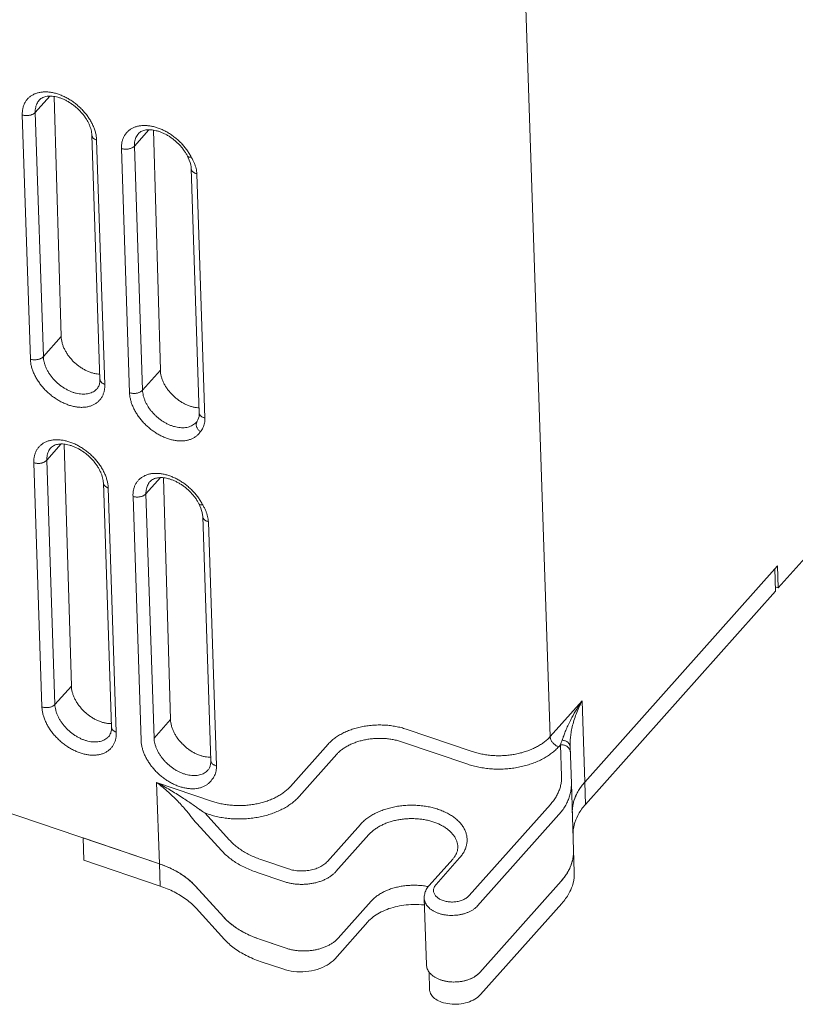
# Model space of a CAD drawing. Header units: millimetres. Extents: x -473 to 23648, y -382 to 1866.
# Tile 23 of 256: x 481 to 522, y 311 to 362. Entities that reach past the tile are written whole.
import ezdxf

# ---------------------------------------------------------------- set-up
doc = ezdxf.new("R2010")
doc.units = ezdxf.units.MM
doc.header["$LTSCALE"] = 80
doc.layers.get('0').update_dxf_attribs({"linetype": 'CONTINUOUS'})

msp = doc.modelspace()

# ---------------------------------------------------------------- linework, layer by layer
at = {"linetype": 'Continuous', "lineweight": 0}
for p, q in [((563.195, 379.761), (521.08, 332.496)), ((509.097, 324.692), (507.649, 368.327)), ((482.055, 357.471), (482.816, 358.325)), ((483.047, 358.307), (483.415, 345.694)), ((481.799, 344.514), (481.373, 357.34)), ((482.481, 344.645), (482.055, 357.471)), ((485.028, 356.278), (485.454, 343.452)), ((487.264, 355.706), (488.025, 356.56)), ((488.257, 356.543), (488.625, 343.929)), ((485.28, 356.016), (485.706, 343.19)), ((487.008, 342.749), (486.582, 355.575)), ((487.69, 342.88), (487.264, 355.706)), ((490.243, 354.519), (490.669, 341.693)), ((490.54, 354.244), (490.966, 341.419)), ((482.481, 344.645), (483.415, 345.694)), ((487.69, 342.88), (488.625, 343.929)), ((488.572, 318.009), (412.836, 343.673)), ((482.661, 339.204), (483.423, 340.058)), ((483.58, 340.05), (483.951, 327.347)), ((483.087, 326.378), (482.661, 339.204)), ((482.405, 326.247), (481.979, 339.073)), ((487.871, 337.439), (488.631, 338.292)), ((488.79, 338.284), (489.16, 325.582)), ((485.634, 338.01), (486.06, 325.185)), ((485.886, 337.749), (486.312, 324.923)), ((487.615, 324.482), (487.189, 337.308)), ((488.297, 324.613), (487.871, 337.439)), ((490.85, 336.252), (491.276, 323.426)), ((491.147, 335.977), (491.573, 323.151)), ((521.041, 333.662), (510.913, 322.295)), ((521.041, 333.662), (521.08, 332.496)), ((520.931, 332.329), (520.893, 333.495)), ((521.08, 332.496), (520.924, 332.548)), ((520.931, 332.329), (510.951, 321.129)), ((483.087, 326.378), (483.951, 327.347)), ((509.097, 324.692), (510.775, 326.574)), ((510.775, 326.574), (510.917, 322.299)), ((488.297, 324.613), (489.16, 325.582)), ((501.534, 325.083), (505.006, 323.906)), ((495.461, 322.073), (497.443, 324.298)), ((501.299, 324.417), (504.772, 323.24)), ((509.545, 324.156), (509.641, 324.265)), ((509.641, 324.265), (509.699, 322.606)), ((495.908, 321.538), (497.89, 323.762)), ((510.144, 324.175), (510.144, 324.179)), ((510.144, 324.175), (510.211, 322.231)), ((488.43, 322.284), (491.37, 321.288)), ((488.572, 318.009), (488.43, 322.284)), ((510.328, 318.733), (510.211, 322.231)), ((510.951, 321.129), (510.913, 322.295)), ((509.108, 321.13), (504.84, 316.339)), ((490.965, 320.679), (491.135, 320.621)), ((492.258, 319.257), (490.965, 320.679)), ((509.555, 320.594), (505.287, 315.803)), ((491.835, 318.706), (490.542, 320.127)), ((499.133, 320.083), (497.398, 318.137)), ((488.572, 318.009), (484.565, 319.367)), ((484.565, 319.367), (484.604, 318.201)), ((499.58, 319.547), (497.845, 317.601)), ((510.327, 318.736), (510.366, 317.567)), ((488.611, 316.843), (484.604, 318.201)), ((488.611, 316.843), (488.572, 318.009)), ((495.353, 317.744), (493.951, 318.219)), ((502.743, 316.871), (503.982, 318.262)), ((503.103, 316.927), (504.342, 318.318)), ((495.118, 317.077), (493.716, 317.552)), ((509.672, 317.096), (505.403, 312.305)), ((509.672, 317.096), (505.403, 312.305)), ((491.951, 315.208), (490.453, 316.856)), ((491.951, 315.208), (490.465, 316.842)), ((497.962, 314.103), (499.696, 316.049)), ((502.601, 312.697), (502.485, 316.195)), ((509.71, 315.93), (505.442, 311.139)), ((491.99, 314.042), (490.504, 315.676)), ((497.783, 313.011), (499.517, 314.957)), ((495.017, 313.653), (493.832, 314.054)), ((495.234, 313.579), (493.832, 314.054)), ((495.056, 312.487), (493.871, 312.888)), ((502.735, 312.331), (502.766, 311.4))]:
    msp.add_line(p, q, dxfattribs=at)
for points in [[(490.048, 355.176), (490.093, 355.084), (490.145, 354.961), (490.187, 354.839), (490.218, 354.721), (490.237, 354.607), (490.243, 354.519)], [(490.669, 341.693), (490.668, 341.609), (490.656, 341.506), (490.632, 341.409), (490.596, 341.32), (490.558, 341.255)], [(490.655, 336.909), (490.699, 336.817), (490.752, 336.693), (490.794, 336.572), (490.824, 336.454), (490.843, 336.339), (490.85, 336.252)], [(491.276, 323.426), (491.275, 323.342), (491.263, 323.239), (491.238, 323.142), (491.202, 323.053), (491.165, 322.988)]]:
    msp.add_lwpolyline(points, dxfattribs=at)
for centre, radius, start, end in [((490.137, 341.538), 0.507, 318.3204, 326.0719), ((518.664, 321.217), 9.536, 145.8244, 152.0349), ((500.486, 327.6), 9.743, 339.9799, 341.4836), ((509.894, 324.167), 0.25, 1.9462, 14.3767), ((490.744, 323.271), 0.507, 318.3204, 326.0719), ((512.778, 320.54), 2.554, 150.5417, 151.7043), ((512.353, 320.713), 2.095, 164.9806, 166.343), ((512.407, 320.698), 2.151, 161.9701, 164.9729), ((494.495, 326.185), 6.54, 234.5943, 237.339), ((512.794, 319.387), 2.528, 151.0592, 152.5735), ((508.343, 318.667), 1.986, 354.9695, 1.8912), ((508.237, 318.681), 2.092, 345.0917, 346.42), ((487.017, 313.188), 5.061, 62.5759, 63.316), ((507.799, 318.861), 2.567, 330.5335, 331.0437), ((507.819, 318.85), 2.545, 331.0436, 331.6791), ((507.844, 318.836), 2.516, 331.6784, 332.6671), ((487.581, 314.115), 3.975, 53.0153, 53.8254), ((494.834, 317.962), 3.993, 233.1742, 234.0316), ((495.391, 318.883), 5.07, 242.6597, 243.3825), ((495.847, 316.107), 2.591, 251.3167, 256.3585), ((503.387, 312.806), 0.808, 215.188, 216.1364), ((504.053, 314.161), 2.359, 264.064, 275.2531), ((504.107, 313.91), 2.102, 286.4332, 287.2392), ((504.323, 313.395), 1.542, 300.2638, 301.1352)]:
    msp.add_arc(centre, radius, start, end, dxfattribs=at)
for points, start_tangent, end_tangent in [([(481.373, 357.34), (481.377, 357.517), (481.403, 357.687), (481.45, 357.847), (481.518, 357.993), (481.605, 358.125), (481.711, 358.241), (481.835, 358.34), (481.975, 358.42), (482.13, 358.482), (482.299, 358.524), (482.478, 358.545), (482.667, 358.546), (482.863, 358.527), (483.064, 358.487), (483.268, 358.427), (483.473, 358.348), (483.676, 358.251), (483.875, 358.137), (484.068, 358.006), (484.254, 357.861), (484.428, 357.703), (484.591, 357.534), (484.74, 357.355), (484.873, 357.169), (484.99, 356.978), (485.088, 356.783), (485.167, 356.587), (485.226, 356.391), (485.263, 356.2), (485.28, 356.016)], (-0.033188, 0.999449), (0.033188, -0.999449)), ([(482.055, 357.471), (482.058, 357.609), (482.078, 357.741), (482.115, 357.865), (482.167, 357.979), (482.235, 358.082), (482.267, 358.12)], (-0.033188, 0.999449), (0.665293, 0.746582)), ([(485.028, 356.278), (485.016, 356.409), (484.988, 356.549), (484.944, 356.696), (484.884, 356.846), (484.808, 356.999), (484.716, 357.153), (484.61, 357.305), (484.489, 357.453), (484.355, 357.595), (484.211, 357.729), (484.059, 357.853), (483.899, 357.964), (483.736, 358.062), (483.571, 358.145), (483.406, 358.214), (483.246, 358.265), (483.09, 358.301), (482.942, 358.321), (482.803, 358.326), (482.674, 358.316), (482.556, 358.291), (482.449, 358.252), (482.352, 358.196), (482.267, 358.12)], (-0.033188, 0.999449), (-0.665264, -0.746608)), ([(481.373, 357.34), (481.437, 357.322), (481.505, 357.31), (481.575, 357.304), (481.647, 357.305), (481.718, 357.312), (481.786, 357.325), (481.852, 357.344), (481.912, 357.369), (481.967, 357.399), (482.015, 357.433), (482.055, 357.471)], (0.947099, -0.320941), (0.665264, 0.746608)), ([(486.582, 355.575), (486.586, 355.748), (486.611, 355.915), (486.656, 356.072), (486.721, 356.216), (486.804, 356.347), (486.906, 356.462), (487.025, 356.561), (487.16, 356.643), (487.31, 356.707), (487.472, 356.751), (487.646, 356.777), (487.829, 356.782), (488.019, 356.768), (488.215, 356.735), (488.414, 356.682), (488.614, 356.611), (488.814, 356.522), (489.011, 356.416), (489.203, 356.294), (489.387, 356.158), (489.563, 356.008), (489.728, 355.847), (489.88, 355.676), (490.019, 355.497), (490.141, 355.312), (490.246, 355.125)], (-0.033188, 0.999449), (0.453709, -0.89115)), ([(485.28, 356.016), (485.221, 356.04), (485.168, 356.069), (485.122, 356.102), (485.084, 356.14), (485.056, 356.18), (485.037, 356.223), (485.028, 356.268), (485.028, 356.278)], (-0.947099, 0.320941), (-0.032889, 0.999459)), ([(487.264, 355.706), (487.267, 355.841), (487.286, 355.97), (487.321, 356.092), (487.372, 356.205), (487.437, 356.306), (487.477, 356.355)], (-0.033188, 0.999449), (0.665255, 0.746616)), ([(490.048, 355.176), (489.965, 355.326), (489.866, 355.475), (489.755, 355.621), (489.631, 355.762), (489.497, 355.896), (489.353, 356.021), (489.202, 356.136), (489.046, 356.239), (488.887, 356.328), (488.727, 356.404), (488.569, 356.465), (488.414, 356.511), (488.265, 356.542), (488.124, 356.558), (487.992, 356.56), (487.869, 356.548), (487.756, 356.523), (487.653, 356.484), (487.56, 356.43), (487.477, 356.355)], (-0.453709, 0.89115), (-0.665264, -0.746608)), ([(486.582, 355.575), (486.646, 355.557), (486.715, 355.545), (486.785, 355.539), (486.856, 355.539), (486.927, 355.546), (486.996, 355.56), (487.061, 355.579), (487.122, 355.603), (487.177, 355.633), (487.224, 355.668), (487.264, 355.706)], (0.947099, -0.320941), (0.665264, 0.746608)), ([(490.246, 355.125), (490.19, 355.121), (490.141, 355.124), (490.1, 355.134), (490.07, 355.15), (490.05, 355.173), (490.048, 355.176)], (-0.992395, -0.123096), (-0.451537, 0.892253)), ([(490.246, 355.125), (490.331, 354.97), (490.403, 354.817), (490.46, 354.667), (490.502, 354.521), (490.528, 354.379), (490.54, 354.244)], (0.505752, -0.862679), (0.033209, -0.999448)), ([(490.54, 354.244), (490.473, 354.266), (490.413, 354.293), (490.36, 354.326), (490.316, 354.364), (490.281, 354.406), (490.258, 354.451), (490.245, 354.498), (490.243, 354.519)], (-0.967888, 0.251383), (-0.033128, 0.999451)), ([(483.415, 345.694), (483.429, 345.538), (483.462, 345.377), (483.514, 345.214), (483.583, 345.051), (483.67, 344.889), (483.772, 344.73), (483.889, 344.578), (484.019, 344.432), (484.16, 344.297), (484.312, 344.172), (484.471, 344.06), (484.636, 343.962), (484.804, 343.88), (484.975, 343.813), (485.145, 343.764), (485.312, 343.733), (485.445, 343.721)], (0.029172, -0.999574), (0.99897, -0.045384)), ([(481.799, 344.514), (481.863, 344.496), (481.931, 344.484), (482.001, 344.478), (482.073, 344.479), (482.143, 344.486), (482.212, 344.499), (482.278, 344.518), (482.338, 344.543), (482.393, 344.573), (482.441, 344.607), (482.481, 344.645)], (0.947099, -0.320941), (0.665264, 0.746608)), ([(485.706, 343.19), (485.701, 343.013), (485.676, 342.843), (485.629, 342.684), (485.561, 342.537), (485.474, 342.405), (485.367, 342.289), (485.244, 342.19), (485.103, 342.11), (484.948, 342.048), (484.78, 342.007), (484.6, 341.985), (484.411, 341.984), (484.215, 342.004), (484.014, 342.044), (483.81, 342.103), (483.605, 342.182), (483.402, 342.279), (483.203, 342.394), (483.01, 342.524), (482.825, 342.669), (482.65, 342.827), (482.487, 342.996), (482.338, 343.175), (482.205, 343.361), (482.089, 343.552), (481.99, 343.747), (481.911, 343.944), (481.853, 344.139), (481.815, 344.33), (481.799, 344.514)], (0.033188, -0.999449), (-0.033188, 0.999449)), ([(485.306, 342.966), (485.256, 342.915), (485.16, 342.838), (485.051, 342.775), (484.93, 342.727), (484.799, 342.695), (484.659, 342.678), (484.513, 342.677), (484.36, 342.693), (484.204, 342.724), (484.045, 342.77), (483.886, 342.831), (483.728, 342.907), (483.573, 342.996), (483.423, 343.097), (483.279, 343.21), (483.143, 343.333), (483.016, 343.465), (482.9, 343.604), (482.797, 343.748), (482.706, 343.897), (482.63, 344.048), (482.568, 344.201), (482.523, 344.353), (482.493, 344.502), (482.481, 344.645)], (-0.665302, -0.746574), (-0.033188, 0.999449)), ([(488.625, 343.929), (488.639, 343.773), (488.672, 343.612), (488.723, 343.449), (488.793, 343.285), (488.879, 343.123), (488.981, 342.965), (489.098, 342.812), (489.228, 342.667), (489.37, 342.531), (489.521, 342.407), (489.68, 342.295), (489.845, 342.197), (490.014, 342.114), (490.184, 342.048), (490.354, 341.999), (490.521, 341.968), (490.661, 341.955)], (0.029172, -0.999574), (0.999165, -0.040868)), ([(485.306, 342.966), (485.368, 343.051), (485.41, 343.143), (485.437, 343.239), (485.452, 343.342), (485.454, 343.452)], (0.665264, 0.746608), (-0.033188, 0.999449)), ([(485.706, 343.19), (485.646, 343.214), (485.593, 343.243), (485.548, 343.276), (485.51, 343.314), (485.482, 343.354), (485.463, 343.397), (485.454, 343.442), (485.454, 343.452)], (-0.947099, 0.320941), (-0.032889, 0.999459)), ([(487.008, 342.749), (487.072, 342.731), (487.14, 342.719), (487.211, 342.713), (487.282, 342.714), (487.353, 342.72), (487.422, 342.734), (487.487, 342.753), (487.548, 342.778), (487.603, 342.807), (487.65, 342.842), (487.69, 342.88)], (0.947099, -0.320941), (0.665264, 0.746608)), ([(490.516, 341.201), (490.507, 341.191), (490.42, 341.11), (490.319, 341.041), (490.206, 340.986), (490.083, 340.946), (489.951, 340.921), (489.812, 340.911), (489.666, 340.916), (489.515, 340.936), (489.36, 340.972), (489.205, 341.022), (489.049, 341.087), (488.895, 341.164), (488.744, 341.255), (488.599, 341.357), (488.459, 341.47), (488.328, 341.592), (488.206, 341.722), (488.094, 341.859), (487.994, 342.001), (487.907, 342.147), (487.833, 342.296), (487.774, 342.445), (487.73, 342.594), (487.702, 342.74), (487.69, 342.88)], (-0.665193, -0.746672), (-0.033188, 0.999449)), ([(490.725, 340.698), (490.63, 340.578), (490.518, 340.473), (490.388, 340.384), (490.243, 340.314), (490.085, 340.262), (489.916, 340.23), (489.736, 340.217), (489.548, 340.224), (489.354, 340.25), (489.156, 340.296), (488.956, 340.361), (488.756, 340.443), (488.558, 340.543), (488.364, 340.659), (488.176, 340.791), (487.997, 340.936), (487.828, 341.093), (487.671, 341.26), (487.527, 341.436), (487.399, 341.619), (487.287, 341.807), (487.193, 341.998), (487.117, 342.19), (487.06, 342.382), (487.024, 342.569), (487.008, 342.749)], (-0.558412, -0.829564), (-0.033188, 0.999449)), ([(490.966, 341.419), (490.899, 341.44), (490.839, 341.467), (490.786, 341.501), (490.742, 341.538), (490.707, 341.58), (490.684, 341.625), (490.671, 341.672), (490.669, 341.693)], (-0.967888, 0.251383), (-0.03309, 0.999452)), ([(490.966, 341.419), (490.963, 341.287), (490.946, 341.158), (490.912, 341.032), (490.864, 340.911), (490.801, 340.799), (490.725, 340.698)], (0.033171, -0.99945), (-0.650949, -0.759122)), ([(490.725, 340.698), (490.667, 340.749), (490.616, 340.807), (490.574, 340.868), (490.542, 340.932), (490.52, 340.997), (490.51, 341.062), (490.511, 341.125), (490.524, 341.183), (490.547, 341.237), (490.558, 341.255)], (-0.785516, 0.618842), (0.55854, 0.829477)), ([(481.979, 339.073), (481.984, 339.25), (482.009, 339.42), (482.056, 339.58), (482.124, 339.726), (482.212, 339.858), (482.318, 339.974), (482.442, 340.073), (482.582, 340.153), (482.737, 340.215), (482.905, 340.257), (483.085, 340.278), (483.274, 340.279), (483.47, 340.259), (483.671, 340.22), (483.875, 340.16), (484.08, 340.081), (484.283, 339.984), (484.482, 339.869), (484.675, 339.739), (484.86, 339.594), (485.035, 339.436), (485.198, 339.267), (485.347, 339.088), (485.48, 338.902), (485.596, 338.711), (485.695, 338.516), (485.774, 338.32), (485.832, 338.124), (485.87, 337.933), (485.886, 337.749)], (-0.033188, 0.999449), (0.033188, -0.999449)), ([(482.661, 339.204), (482.665, 339.342), (482.685, 339.474), (482.721, 339.598), (482.774, 339.712), (482.842, 339.815), (482.874, 339.853)], (-0.033188, 0.999449), (0.665293, 0.746582)), ([(485.634, 338.01), (485.623, 338.142), (485.595, 338.282), (485.551, 338.429), (485.491, 338.579), (485.415, 338.732), (485.323, 338.886), (485.216, 339.038), (485.095, 339.186), (484.962, 339.328), (484.818, 339.462), (484.665, 339.586), (484.506, 339.697), (484.342, 339.795), (484.178, 339.878), (484.013, 339.946), (483.852, 339.998), (483.697, 340.034), (483.549, 340.054), (483.41, 340.059), (483.281, 340.049), (483.163, 340.024), (483.055, 339.985), (482.959, 339.929), (482.874, 339.853)], (-0.033188, 0.999449), (-0.665264, -0.746608)), ([(481.979, 339.073), (482.044, 339.055), (482.112, 339.043), (482.182, 339.037), (482.253, 339.038), (482.324, 339.045), (482.393, 339.058), (482.458, 339.077), (482.519, 339.102), (482.574, 339.131), (482.622, 339.166), (482.661, 339.204)], (0.947099, -0.320941), (0.665264, 0.746608)), ([(487.189, 337.308), (487.193, 337.481), (487.217, 337.648), (487.262, 337.805), (487.327, 337.949), (487.411, 338.08), (487.513, 338.195), (487.632, 338.294), (487.767, 338.376), (487.916, 338.44), (488.079, 338.484), (488.252, 338.51), (488.435, 338.515), (488.626, 338.501), (488.821, 338.468), (489.021, 338.415), (489.221, 338.344), (489.421, 338.255), (489.617, 338.149), (489.809, 338.027), (489.994, 337.891), (490.169, 337.741), (490.334, 337.58), (490.487, 337.409), (490.626, 337.23), (490.748, 337.045), (490.853, 336.858)], (-0.033188, 0.999449), (0.453709, -0.89115)), ([(490.655, 336.909), (490.571, 337.059), (490.473, 337.208), (490.362, 337.354), (490.238, 337.495), (490.103, 337.629), (489.96, 337.754), (489.809, 337.869), (489.652, 337.972), (489.493, 338.061), (489.333, 338.137), (489.175, 338.198), (489.021, 338.244), (488.872, 338.275), (488.731, 338.291), (488.598, 338.293), (488.476, 338.281), (488.363, 338.256), (488.259, 338.217), (488.166, 338.163), (488.083, 338.088)], (-0.453709, 0.89115), (-0.665264, -0.746608)), ([(485.886, 337.749), (485.827, 337.773), (485.774, 337.802), (485.728, 337.835), (485.691, 337.873), (485.663, 337.913), (485.644, 337.956), (485.635, 338), (485.634, 338.01)], (-0.947099, 0.320941), (-0.032889, 0.999459)), ([(487.871, 337.439), (487.874, 337.574), (487.893, 337.703), (487.928, 337.825), (487.978, 337.938), (488.043, 338.039), (488.083, 338.088)], (-0.033188, 0.999449), (0.665255, 0.746616)), ([(487.189, 337.308), (487.253, 337.29), (487.321, 337.277), (487.391, 337.272), (487.463, 337.272), (487.534, 337.279), (487.602, 337.292), (487.668, 337.312), (487.728, 337.336), (487.783, 337.366), (487.831, 337.4), (487.871, 337.439)], (0.947099, -0.320941), (0.665264, 0.746608)), ([(490.853, 336.858), (490.796, 336.854), (490.747, 336.857), (490.707, 336.867), (490.676, 336.883), (490.656, 336.906), (490.655, 336.909)], (-0.992395, -0.123096), (-0.451537, 0.892253)), ([(490.853, 336.858), (490.937, 336.703), (491.009, 336.55), (491.066, 336.4), (491.108, 336.253), (491.135, 336.112), (491.147, 335.977)], (0.505752, -0.862679), (0.033209, -0.999448)), ([(491.147, 335.977), (491.08, 335.999), (491.019, 336.026), (490.966, 336.059), (490.922, 336.097), (490.888, 336.139), (490.864, 336.184), (490.852, 336.231), (490.85, 336.252)], (-0.967888, 0.251383), (-0.033128, 0.999451)), ([(483.951, 327.347), (483.965, 327.191), (483.998, 327.031), (484.049, 326.867), (484.119, 326.704), (484.205, 326.542), (484.307, 326.383), (484.424, 326.231), (484.554, 326.085), (484.696, 325.95), (484.847, 325.825), (485.006, 325.713), (485.171, 325.615), (485.34, 325.533), (485.51, 325.466), (485.68, 325.417), (485.847, 325.386), (486.01, 325.373), (486.054, 325.373)], (0.029172, -0.999574), (0.99997, 0.007806)), ([(482.405, 326.247), (482.47, 326.229), (482.538, 326.217), (482.608, 326.211), (482.679, 326.212), (482.75, 326.219), (482.819, 326.232), (482.884, 326.251), (482.945, 326.276), (483, 326.306), (483.047, 326.34), (483.087, 326.378)], (0.947099, -0.320941), (0.665264, 0.746608)), ([(485.913, 324.699), (485.863, 324.647), (485.766, 324.571), (485.657, 324.508), (485.537, 324.46), (485.406, 324.428), (485.266, 324.411), (485.119, 324.41), (484.967, 324.425), (484.81, 324.456), (484.652, 324.503), (484.492, 324.564), (484.334, 324.64), (484.18, 324.729), (484.029, 324.83), (483.885, 324.943), (483.749, 325.066), (483.623, 325.197), (483.507, 325.336), (483.403, 325.481), (483.313, 325.63), (483.236, 325.781), (483.175, 325.934), (483.129, 326.086), (483.1, 326.235), (483.087, 326.378)], (-0.665302, -0.746574), (-0.033188, 0.999449)), ([(510.775, 326.574), (510.605, 326.224), (510.463, 325.876), (510.35, 325.54)], (-0.464842, -0.885393), (-0.289766, -0.957098)), ([(486.312, 324.923), (486.308, 324.746), (486.282, 324.576), (486.235, 324.417), (486.168, 324.27), (486.08, 324.138), (485.974, 324.022), (485.85, 323.923), (485.71, 323.843), (485.555, 323.781), (485.386, 323.74), (485.207, 323.718), (485.018, 323.717), (484.822, 323.737), (484.621, 323.777), (484.417, 323.836), (484.212, 323.915), (484.009, 324.012), (483.81, 324.127), (483.617, 324.257), (483.432, 324.402), (483.257, 324.56), (483.094, 324.729), (482.945, 324.908), (482.812, 325.094), (482.695, 325.285), (482.597, 325.48), (482.518, 325.676), (482.459, 325.872), (482.422, 326.063), (482.405, 326.247)], (0.033188, -0.999449), (-0.033188, 0.999449)), ([(489.16, 325.582), (489.174, 325.426), (489.207, 325.265), (489.259, 325.102), (489.328, 324.938), (489.414, 324.776), (489.517, 324.618), (489.634, 324.465), (489.764, 324.32), (489.905, 324.184), (490.056, 324.06), (490.216, 323.948), (490.381, 323.85), (490.549, 323.767), (490.72, 323.701), (490.89, 323.652), (491.057, 323.621), (491.219, 323.608), (491.27, 323.607)], (0.029172, -0.999574), (0.999921, 0.012597)), ([(497.443, 324.298), (497.601, 324.457), (497.783, 324.606), (497.986, 324.744), (498.21, 324.869), (498.451, 324.98), (498.707, 325.076), (498.977, 325.156), (499.257, 325.219), (499.544, 325.265), (499.836, 325.292), (500.13, 325.302), (500.424, 325.294), (500.714, 325.268), (500.997, 325.223), (501.271, 325.162), (501.534, 325.083)], (0.665264, 0.746608), (0.947099, -0.320941)), ([(510.241, 325.689), (510.093, 325.398), (509.97, 325.131), (509.869, 324.894), (509.789, 324.686), (509.725, 324.506)], (-0.468634, -0.883392), (-0.317842, -0.948144)), ([(510.144, 324.179), (510.144, 324.376), (510.16, 324.613), (510.196, 324.888), (510.258, 325.198), (510.35, 325.54)], (-0.033232, 0.999448), (0.289754, 0.957101)), ([(485.913, 324.699), (485.975, 324.784), (486.017, 324.876), (486.044, 324.972), (486.058, 325.075), (486.06, 325.185)], (0.665264, 0.746608), (-0.033188, 0.999449)), ([(486.312, 324.923), (486.253, 324.947), (486.2, 324.976), (486.154, 325.009), (486.117, 325.047), (486.089, 325.087), (486.07, 325.13), (486.061, 325.175), (486.06, 325.185)], (-0.947099, 0.320941), (-0.032889, 0.999459)), ([(491.332, 322.431), (491.237, 322.311), (491.124, 322.206), (490.995, 322.117), (490.85, 322.047), (490.692, 321.995), (490.522, 321.963), (490.343, 321.95), (490.155, 321.957), (489.961, 321.983), (489.763, 322.029), (489.562, 322.093), (489.362, 322.176), (489.164, 322.276), (488.97, 322.392), (488.783, 322.524), (488.604, 322.669), (488.435, 322.826), (488.278, 322.993), (488.134, 323.169), (488.006, 323.352), (487.894, 323.54), (487.799, 323.731), (487.723, 323.923), (487.667, 324.114), (487.631, 324.301), (487.615, 324.482)], (-0.558412, -0.829564), (-0.033188, 0.999449)), ([(491.122, 322.934), (491.114, 322.924), (491.026, 322.842), (490.925, 322.774), (490.813, 322.719), (490.69, 322.679), (490.558, 322.654), (490.418, 322.644), (490.272, 322.649), (490.121, 322.669), (489.967, 322.705), (489.811, 322.755), (489.656, 322.819), (489.502, 322.897), (489.351, 322.988), (489.205, 323.09), (489.066, 323.202), (488.934, 323.325), (488.812, 323.455), (488.7, 323.592), (488.601, 323.734), (488.514, 323.88), (488.44, 324.029), (488.381, 324.178), (488.337, 324.327), (488.309, 324.472), (488.297, 324.613)], (-0.665193, -0.746672), (-0.033188, 0.999449)), ([(497.89, 323.762), (498.021, 323.895), (498.173, 324.019), (498.343, 324.134), (498.529, 324.238), (498.73, 324.33), (498.944, 324.41), (499.168, 324.477), (499.401, 324.529), (499.641, 324.568), (499.884, 324.591), (500.129, 324.599), (500.374, 324.592), (500.616, 324.57), (500.852, 324.533), (501.08, 324.482), (501.299, 324.417)], (0.665264, 0.746608), (0.947099, -0.320941)), ([(505.006, 323.906), (505.251, 323.833), (505.508, 323.773), (505.774, 323.729), (506.047, 323.7), (506.323, 323.688), (506.6, 323.692), (506.876, 323.711), (507.149, 323.747), (507.417, 323.799), (507.676, 323.865), (507.926, 323.946), (508.163, 324.041), (508.386, 324.15), (508.593, 324.27), (508.782, 324.402), (508.951, 324.543), (509.097, 324.692)], (0.947099, -0.320941), (0.665264, 0.746608)), ([(509.545, 324.156), (509.483, 324.181), (509.422, 324.213), (509.363, 324.252), (509.308, 324.297), (509.257, 324.348), (509.212, 324.402), (509.173, 324.459), (509.142, 324.517), (509.119, 324.577), (509.104, 324.635), (509.097, 324.692)], (-0.947099, 0.320941), (-0.033188, 0.999449)), ([(509.641, 324.265), (509.712, 324.263), (509.782, 324.254), (509.85, 324.236), (509.913, 324.212), (509.971, 324.181), (510.023, 324.143), (510.067, 324.1), (510.103, 324.053), (510.13, 324.002), (510.147, 323.948), (510.154, 323.893)], (0.999429, 0.033803), (0.034759, -0.999396)), ([(509.725, 324.506), (509.8, 324.494), (509.871, 324.475), (509.937, 324.448), (509.995, 324.414), (510.046, 324.374), (510.086, 324.33), (510.117, 324.281), (510.136, 324.229)], (0.995221, -0.097649), (0.247773, -0.968818)), ([(504.772, 323.24), (505.057, 323.154), (505.356, 323.084), (505.667, 323.033), (505.985, 322.999), (506.307, 322.985), (506.63, 322.989), (506.953, 323.012), (507.271, 323.054), (507.583, 323.114), (507.886, 323.192), (508.177, 323.286), (508.454, 323.397), (508.714, 323.523), (508.956, 323.664), (509.176, 323.818), (509.373, 323.983), (509.545, 324.156)], (0.947099, -0.320941), (0.665264, 0.746608)), ([(491.573, 323.151), (491.506, 323.173), (491.445, 323.2), (491.392, 323.233), (491.348, 323.271), (491.314, 323.313), (491.29, 323.358), (491.278, 323.405), (491.276, 323.426)], (-0.967888, 0.251383), (-0.03309, 0.999452)), ([(491.573, 323.151), (491.57, 323.02), (491.552, 322.891), (491.519, 322.765), (491.471, 322.644), (491.408, 322.532), (491.332, 322.431)], (0.033171, -0.99945), (-0.650949, -0.759122)), ([(489.335, 321.505), (489.058, 321.766), (488.755, 322.029), (488.43, 322.284)], (-0.714348, 0.699791), (-0.800616, 0.599178)), ([(489.451, 321.697), (489.131, 321.892), (488.788, 322.089), (488.43, 322.284)], (-0.849337, 0.527851), (-0.884887, 0.465806)), ([(509.699, 322.606), (509.693, 322.387), (509.66, 322.169), (509.601, 321.953), (509.516, 321.739), (509.405, 321.53), (509.269, 321.326), (509.108, 321.13)], (0.034745, -0.999396), (-0.665264, -0.746608)), ([(510.211, 322.231), (510.205, 321.991), (510.169, 321.749), (510.103, 321.508), (510.008, 321.271), (509.885, 321.039), (509.734, 320.813), (509.555, 320.594)], (0.03318, -0.999449), (-0.665264, -0.746608)), ([(510.917, 322.299), (510.738, 322.08), (510.587, 321.854), (510.464, 321.621), (510.369, 321.384), (510.303, 321.144), (510.267, 320.902), (510.26, 320.711)], (-0.665264, -0.746608), (0.008072, -0.999967)), ([(510.913, 322.295), (510.554, 321.797)], (-0.663923, -0.747801), (-0.491765, -0.870728)), ([(490.706, 320.854), (490.519, 320.986), (490.303, 321.137), (490.054, 321.307), (489.769, 321.495), (489.451, 321.697)], (-0.815102, 0.579318), (-0.849336, 0.527852)), ([(491.37, 321.288), (491.614, 321.214), (491.871, 321.155), (492.137, 321.11), (492.41, 321.082), (492.686, 321.069), (492.963, 321.073), (493.239, 321.093), (493.512, 321.129), (493.78, 321.18), (494.039, 321.247), (494.289, 321.328), (494.526, 321.423), (494.749, 321.531), (494.956, 321.652), (495.145, 321.783), (495.314, 321.925), (495.461, 322.073)], (0.947099, -0.320941), (0.665264, 0.746608)), ([(510.529, 321.751), (510.362, 321.364)], (-0.473994, -0.880528), (-0.309356, -0.950946)), ([(489.335, 321.505), (489.603, 321.232), (489.835, 320.978), (490.033, 320.749), (490.199, 320.546), (490.336, 320.372)], (0.714328, -0.699811), (0.612675, -0.790335)), ([(491.135, 320.621), (491.42, 320.535), (491.72, 320.466), (492.03, 320.414), (492.348, 320.381), (492.67, 320.366), (492.993, 320.371), (493.316, 320.394), (493.634, 320.435), (493.947, 320.495), (494.25, 320.573), (494.54, 320.668), (494.817, 320.779), (495.077, 320.905), (495.319, 321.046), (495.54, 321.199), (495.736, 321.364), (495.908, 321.538)], (0.947099, -0.320941), (0.665264, 0.746608)), ([(510.318, 321.207), (510.26, 320.687)], (-0.236099, -0.971729), (0.020054, -0.999799)), ([(510.951, 321.129), (510.581, 320.61)], (-0.663923, -0.747801), (-0.483865, -0.875143)), ([(504.342, 318.318), (504.474, 318.484), (504.581, 318.658), (504.661, 318.838), (504.712, 319.022), (504.735, 319.207), (504.729, 319.392), (504.694, 319.575), (504.631, 319.755), (504.539, 319.929), (504.421, 320.096), (504.277, 320.255), (504.108, 320.403), (503.916, 320.54), (503.704, 320.664), (503.472, 320.774), (503.224, 320.868), (502.961, 320.947), (502.687, 321.009), (502.403, 321.053), (502.113, 321.079), (501.819, 321.088), (501.525, 321.078), (501.233, 321.05), (500.945, 321.004), (500.665, 320.94), (500.396, 320.86), (500.139, 320.764), (499.898, 320.653), (499.674, 320.528), (499.47, 320.39), (499.289, 320.241), (499.133, 320.083)], (0.665264, 0.746608), (-0.665264, -0.746608)), ([(490.336, 320.372), (490.41, 320.28), (490.479, 320.199), (490.542, 320.127)], (0.617759, -0.786367), (0.67279, -0.739834)), ([(504.249, 318.895), (504.243, 318.971), (504.214, 319.124), (504.161, 319.274), (504.085, 319.419), (503.986, 319.558), (503.866, 319.69), (503.726, 319.814), (503.566, 319.928), (503.389, 320.031), (503.196, 320.123), (502.989, 320.202), (502.77, 320.267), (502.541, 320.319), (502.305, 320.355), (502.063, 320.377), (501.819, 320.384), (501.573, 320.376), (501.33, 320.353), (501.09, 320.314), (500.857, 320.262), (500.632, 320.195), (500.419, 320.115), (500.218, 320.022), (500.031, 319.918), (499.861, 319.803), (499.71, 319.679), (499.58, 319.547)], (-0.033197, 0.999449), (-0.665264, -0.746608)), ([(510.55, 320.551), (510.362, 320.062), (510.299, 319.521)], (-0.460568, -0.887624), (0.020054, -0.999799)), ([(493.951, 318.219), (493.656, 318.329), (493.376, 318.452), (493.113, 318.59), (492.869, 318.74), (492.644, 318.902), (492.44, 319.074), (492.258, 319.257)], (-0.947099, 0.320941), (-0.672787, 0.739837)), ([(493.716, 317.552), (493.388, 317.674), (493.078, 317.812), (492.785, 317.964), (492.514, 318.131), (492.264, 318.311), (492.037, 318.503), (491.835, 318.706)], (-0.947099, 0.320941), (-0.672787, 0.739837)), ([(504.249, 318.895), (504.239, 318.755), (504.205, 318.623), (504.149, 318.499), (504.075, 318.379), (503.982, 318.262)], (0.033188, -0.999449), (-0.665264, -0.746608)), ([(510.328, 318.733), (510.271, 318.19)], (0.033128, -0.999451), (-0.234793, -0.972045)), ([(489.29, 317.71), (488.572, 318.009)], (-0.893489, 0.449085), (-0.947099, 0.320941)), ([(490.453, 316.856), (490.251, 317.058), (490.024, 317.25), (489.774, 317.43), (489.503, 317.597), (489.21, 317.749), (488.9, 317.887), (488.572, 318.009)], (-0.672787, 0.739837), (-0.947099, 0.320941)), ([(497.398, 318.137), (497.314, 318.052), (497.215, 317.973), (497.105, 317.901), (496.984, 317.836), (496.852, 317.779), (496.713, 317.731), (496.567, 317.692), (496.415, 317.663), (496.26, 317.644), (496.104, 317.635), (495.947, 317.637), (495.792, 317.648), (495.64, 317.67), (495.493, 317.702), (495.353, 317.744)], (-0.665264, -0.746608), (-0.947099, 0.320941)), ([(510.321, 318.493), (510.285, 318.251), (510.219, 318.01), (510.124, 317.773), (510.001, 317.541), (509.85, 317.315), (509.672, 317.096)], (-0.087577, -0.996158), (-0.665264, -0.746608)), ([(510.259, 318.143), (510.079, 317.681)], (-0.257244, -0.966346), (-0.459142, -0.888363)), ([(489.927, 317.324), (489.348, 317.681)], (-0.807208, 0.590267), (-0.887611, 0.460595)), ([(497.845, 317.601), (497.732, 317.488), (497.601, 317.383), (497.454, 317.286), (497.292, 317.199), (497.117, 317.124), (496.931, 317.06), (496.736, 317.008), (496.534, 316.969), (496.328, 316.944), (496.119, 316.932), (495.91, 316.934), (495.703, 316.95), (495.501, 316.979), (495.305, 317.022), (495.118, 317.077)], (-0.665264, -0.746608), (-0.947099, 0.320941)), ([(510.034, 317.598), (509.672, 317.096)], (-0.491909, -0.870646), (-0.665264, -0.746608)), ([(510.366, 317.567), (510.305, 317.004), (510.263, 316.86)], (0.033128, -0.999451), (-0.311595, -0.950215)), ([(490.465, 316.842), (489.972, 317.29)], (-0.668352, 0.743845), (-0.798785, 0.601616)), ([(490.504, 315.676), (489.993, 316.138), (489.355, 316.531), (488.611, 316.843)], (-0.668352, 0.743845), (-0.947099, 0.320941)), ([(502.696, 316.813), (502.627, 316.826), (502.374, 316.863), (502.115, 316.883), (501.854, 316.885), (501.593, 316.871), (501.334, 316.839), (501.082, 316.79), (500.838, 316.726), (500.606, 316.646), (500.387, 316.551), (500.185, 316.443), (500.001, 316.322), (499.837, 316.19), (499.696, 316.049)], (-0.980347, 0.19728), (-0.665264, -0.746608)), ([(502.743, 316.871), (502.659, 316.765), (502.593, 316.656), (502.542, 316.543), (502.508, 316.428), (502.489, 316.312), (502.485, 316.195)], (-0.665264, -0.746608), (0.033188, -0.999449)), ([(504.84, 316.339), (504.776, 316.277), (504.702, 316.219), (504.618, 316.167), (504.525, 316.121), (504.425, 316.082), (504.318, 316.05), (504.207, 316.027), (504.093, 316.012), (503.977, 316.005), (503.861, 316.006), (503.746, 316.016), (503.634, 316.035), (503.527, 316.061), (503.426, 316.095), (503.333, 316.137), (503.248, 316.185), (503.173, 316.239), (503.108, 316.299), (503.056, 316.363), (503.015, 316.431), (502.988, 316.501), (502.974, 316.574), (502.973, 316.647), (502.986, 316.72), (503.012, 316.791), (503.052, 316.861), (503.103, 316.927)], (-0.665264, -0.746608), (0.665264, 0.746608)), ([(510.263, 316.86), (510.084, 316.452), (509.71, 315.93)], (-0.311595, -0.950215), (-0.665264, -0.746608)), ([(505.287, 315.803), (505.192, 315.709), (505.08, 315.623), (504.954, 315.545), (504.815, 315.476), (504.664, 315.418), (504.504, 315.37), (504.338, 315.335), (504.166, 315.312), (503.992, 315.302), (503.818, 315.304), (503.646, 315.319), (503.479, 315.347), (503.318, 315.386), (503.167, 315.438), (503.026, 315.5), (502.899, 315.572), (502.786, 315.654), (502.69, 315.743), (502.611, 315.839), (502.55, 315.941), (502.509, 316.047), (502.488, 316.155), (502.485, 316.195)], (-0.665264, -0.746608), (-0.033083, 0.999453)), ([(502.501, 315.848), (501.891, 315.876), (500.952, 315.75), (500.127, 315.431), (499.517, 314.957)], (-0.992902, 0.118931), (-0.665264, -0.746608)), ([(492.441, 314.766), (491.951, 315.208)], (-0.800449, 0.599401), (-0.672787, 0.739837)), ([(493.832, 314.054), (493.504, 314.176), (493.194, 314.314), (492.902, 314.466), (492.63, 314.633), (492.38, 314.813), (492.153, 315.005), (491.951, 315.208)], (-0.947099, 0.320941), (-0.672787, 0.739837)), ([(493.063, 314.379), (492.489, 314.731)], (-0.888283, 0.459297), (-0.809325, 0.587361)), ([(493.871, 312.888), (493.133, 313.197), (492.499, 313.586), (491.99, 314.042)], (-0.947099, 0.320941), (-0.672787, 0.739837)), ([(493.832, 314.054), (493.12, 314.35)], (-0.947099, 0.320941), (-0.89401, 0.448047)), ([(497.962, 314.103), (497.848, 313.99), (497.718, 313.885), (497.57, 313.788), (497.408, 313.702), (497.233, 313.626), (497.047, 313.562), (496.852, 313.51), (496.651, 313.471), (496.444, 313.446), (496.235, 313.434), (496.026, 313.436), (495.819, 313.452), (495.617, 313.481), (495.421, 313.524), (495.234, 313.579)], (-0.665264, -0.746608), (-0.947099, 0.320941)), ([(497.783, 313.011), (497.392, 312.696), (496.869, 312.469), (496.266, 312.353), (495.641, 312.359), (495.056, 312.487)], (-0.665264, -0.746608), (-0.947099, 0.320941)), ([(502.601, 312.697), (502.604, 312.657), (502.625, 312.549), (502.666, 312.443), (502.727, 312.341)], (0.033109, -0.999452), (0.576242, -0.817279)), ([(502.735, 312.33), (502.806, 312.245), (502.902, 312.156), (503.015, 312.074), (503.143, 312.002), (503.283, 311.94), (503.434, 311.888), (503.595, 311.849), (503.762, 311.821), (503.934, 311.806), (504.108, 311.804), (504.282, 311.814), (504.454, 311.837), (504.621, 311.872), (504.78, 311.92), (504.931, 311.978), (505.07, 312.047), (505.196, 312.125), (505.308, 312.211), (505.403, 312.305)], (0.589691, -0.807629), (0.665264, 0.746608)), ([(503.809, 311.816), (503.796, 311.817), (503.357, 311.913)], (-0.994574, 0.104035), (-0.947099, 0.320941)), ([(504.702, 311.895), (504.269, 311.813)], (-0.959146, -0.282912), (-0.99585, -0.091006)), ([(505.1, 312.064), (504.73, 311.903)], (-0.863704, -0.504), (-0.95507, -0.296381)), ([(505.403, 312.305), (505.12, 312.076)], (-0.665264, -0.746608), (-0.855932, -0.517088)), ([(503.396, 310.747), (503.091, 310.894), (502.876, 311.095), (502.773, 311.331), (502.766, 311.4)], (-0.947099, 0.320941), (-0.029694, 0.999559)), ([(503.396, 310.747), (503.835, 310.651), (504.304, 310.646), (504.756, 310.733), (505.148, 310.903), (505.442, 311.139)], (0.947099, -0.320941), (0.665264, 0.746608))]:
    msp.add_spline(points, degree=3, dxfattribs=dict(at, start_tangent=start_tangent, end_tangent=end_tangent))

doc.saveas('drawing.dxf')
